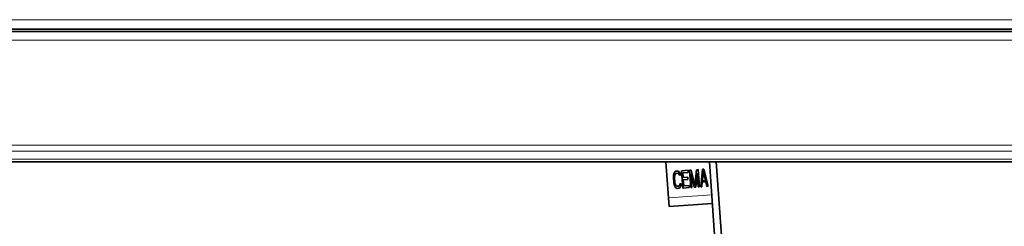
# Model space of a CAD drawing. Header units: millimetres. Extents: x 0 to 1118, y 0 to 864.
# Tile 74 of 86: x 520 to 577, y 445 to 457. Entities that reach past the tile are written whole.
import ezdxf

# ---------------------------------------------------------------- set-up
doc = ezdxf.new("R2010")
doc.units = ezdxf.units.MM
doc.layers.add('ALPHAREV', color=7, linetype='Continuous', lineweight=25)
doc.styles.add('SLDTEXTSTYLE0', font='TXT', dxfattribs={"width": 0.605})
doc.dimstyles.new('SLDDIMSTYLE1', dxfattribs={"dimtxt": 3.175, "dimasz": 4.572, "dimexe": 0, "dimexo": 0.0625, "dimgap": 0.79375, "dimtad": 0, "dimtih": 1, "dimtoh": 1, "dimdec": 4, "dimlfac": 4, "dimzin": 12, "dimdsep": 46, "dimtxsty": 'SLDTEXTSTYLE0', "dimsah": 1, "dimcen": 0.09, "dimadec": 0, "dimazin": 3, "dimtfac": 1, "dimtofl": 0, "dimtmove": 0, "dimatfit": 3, "dimfxl": 1, "dimfrac": 2, "dimtolj": 1, "dimtzin": 12, "dimarcsym": 0})

# ---------------------------------------------------------------- blocks, each defined once
blk = doc.blocks.new('_D_4')
at = {"layer": 'ALPHAREV'}
for p, q in [((475.097, 449.056), (451.055, 449.056)), ((564.396, 387.352), (567.687, 340.295))]:
    blk.add_line(p, q, dxfattribs=at)
for start, end in [(180, 225.12715), (228.94096, 274)]:
    blk.add_arc((560.082, 449.056), 107.427, start, end, dxfattribs=at)
for points in [[(452.655, 449.056), (451.991, 444.469), (453.514, 444.501)], [(567.575, 341.891), (562.972, 342.431), (563.046, 340.908)]]:
    blk.add_solid(points, dxfattribs=at)
at = {"layer": 'ALPHAREV', "insert": (483.519, 372.146), "char_height": 3.175, "attachment_point": 1, "style": 'SLDTEXTSTYLE0'}
blk.add_mtext('94°', dxfattribs=at)

msp = doc.modelspace()

# ---------------------------------------------------------------- linework, layer by layer
at = {"color": 7, "linetype": 'Continuous', "lineweight": 18}
for p, q in [((671.827833, 456.681134), (487.902833, 456.681134)), ((671.655041, 457.243634), (488.075625, 457.243634)), ((671.827833, 456.056134), (487.902833, 456.056134)), ((671.827833, 450.013241), (487.902833, 450.013241)), ((671.827833, 449.659688), (487.902833, 449.659688)), ((671.827833, 449.202581), (487.902833, 449.202581)), ((558.185667, 449.038966), (558.184467, 449.056134)), ((558.431183, 449.056134), (558.185667, 449.038966)), ((557.319904, 446.978683), (559.813814, 447.153074))]:
    msp.add_line(p, q, dxfattribs=at)
at = {"color": 7, "linetype": 'Continuous', "lineweight": 35}
for p, q in [((671.655041, 456.693634), (488.075625, 456.693634)), ((671.827833, 456.556134), (487.902833, 456.556134)), ((671.827833, 449.056134), (487.902833, 449.056134)), ((557.174634, 449.056134), (557.319904, 446.978683)), ((558.200591, 449.056134), (558.185667, 449.038966)), ((559.680739, 449.056134), (563.885848, 388.920272)), ((560.081716, 449.056134), (564.284874, 388.948175)), ((557.613103, 448.161591), (557.616073, 448.268441)), ((557.635365, 447.843219), (557.613103, 448.161591)), ((557.616073, 448.268441), (557.630919, 448.354794)), ((557.630919, 448.354794), (557.666547, 448.442599)), ((557.666547, 448.442599), (557.705144, 448.487955)), ((557.679905, 448.251576), (557.67545, 448.165951)), ((557.67545, 448.165951), (557.697713, 447.847579)), ((557.696235, 448.316704), (557.679905, 448.251576)), ((557.724441, 448.361333), (557.696235, 448.316704)), ((557.705144, 448.487955), (557.755616, 448.512813)), ((557.764522, 448.385465), (557.724441, 448.361333)), ((557.755616, 448.512813), (557.849138, 448.519353)), ((557.858043, 448.392004), (557.764522, 448.385465)), ((557.849138, 448.519353), (557.902579, 448.501761)), ((557.901093, 448.373686), (557.858043, 448.392004)), ((557.935235, 448.333417), (557.901093, 448.373686)), ((557.902579, 448.501761), (557.947112, 448.462218)), ((557.950079, 448.270469), (557.935235, 448.333417)), ((557.947112, 448.462218), (557.994614, 448.380226)), ((558.012426, 448.274829), (557.950079, 448.270469)), ((557.994614, 448.380226), (558.012426, 448.274829)), ((558.077747, 448.535339), (558.451833, 448.561498)), ((558.147503, 447.537775), (558.077747, 448.535339)), ((558.460738, 448.434149), (558.148999, 448.41235)), ((558.148999, 448.41235), (558.168294, 448.136428)), ((558.451833, 448.561498), (558.460738, 448.434149)), ((558.534963, 448.567311), (558.628485, 448.57385)), ((558.60472, 447.569747), (558.534963, 448.567311)), ((558.612153, 448.359423), (558.667068, 447.574106)), ((558.812546, 447.584279), (558.612153, 448.359423)), ((558.628485, 448.57385), (558.84669, 447.693309)), ((558.84669, 447.693309), (558.940224, 448.595649)), ((558.986239, 448.385581), (558.895676, 447.590092)), ((558.940224, 448.595649), (559.033745, 448.602189)), ((559.041154, 447.600265), (558.986239, 448.385581)), ((559.033745, 448.602189), (559.103502, 447.604625)), ((559.186632, 447.610438), (559.283136, 448.619628)), ((559.330638, 448.537635), (559.27719, 447.958027)), ((559.283136, 448.619628), (559.366267, 448.625441)), ((559.464233, 447.971106), (559.330638, 448.537635)), ((559.366267, 448.625441), (559.602284, 447.639503)), ((557.653178, 447.737822), (557.635365, 447.843219)), ((557.679897, 447.654376), (557.653178, 447.737822)), ((557.727399, 447.572384), (557.679897, 447.654376)), ((557.697713, 447.847579), (557.714041, 447.763407)), ((557.714041, 447.763407), (557.739276, 447.701186)), ((557.739276, 447.701186), (557.773419, 447.660916)), ((557.773419, 447.660916), (557.816468, 447.642598)), ((557.816468, 447.642598), (557.90999, 447.649138)), ((557.90999, 447.649138), (557.950071, 447.673269)), ((557.950071, 447.673269), (557.978276, 447.717898)), ((558.007964, 447.592003), (557.969367, 447.546647)), ((557.978276, 447.717898), (557.984215, 447.782299)), ((557.984215, 447.782299), (558.046563, 447.786659)), ((558.043592, 447.679809), (558.007964, 447.592003)), ((558.046563, 447.786659), (558.043592, 447.679809)), ((558.168294, 448.136428), (558.438467, 448.15532)), ((558.447372, 448.027972), (558.177199, 448.009079)), ((558.177199, 448.009079), (558.200946, 447.669483)), ((558.200946, 447.669483), (558.512684, 447.691282)), ((558.438467, 448.15532), (558.447372, 448.027972)), ((558.512684, 447.691282), (558.52159, 447.563933)), ((559.103502, 447.604625), (559.041154, 447.600265)), ((559.24898, 447.614798), (559.186632, 447.610438)), ((559.272735, 447.872401), (559.24898, 447.614798)), ((559.480561, 447.886934), (559.272735, 447.872401)), ((559.27719, 447.958027), (559.464233, 447.971106)), ((559.539936, 447.635143), (559.480561, 447.886934)), ((559.602284, 447.639503), (559.539936, 447.635143)), ((557.771932, 447.532841), (557.727399, 447.572384)), ((557.825373, 447.515249), (557.771932, 447.532841)), ((557.918895, 447.521789), (557.825373, 447.515249)), ((557.969367, 447.546647), (557.918895, 447.521789)), ((558.52159, 447.563933), (558.147503, 447.537775)), ((558.667068, 447.574106), (558.60472, 447.569747)), ((558.895676, 447.590092), (558.812546, 447.584279)), ((557.354782, 446.4799), (557.319904, 446.978683)), ((559.848692, 446.654292), (557.354782, 446.4799))]:
    msp.add_line(p, q, dxfattribs=at)

# ---------------------------------------------------------------- dimensions: what is measured, and where the dimension line sits
at = {"layer": 'ALPHAREV'}
dim = msp.add_angular_dim_2l(base=(460.878236, 407.835683), line1=((564.284874, 388.948175), (559.881845, 451.914418)), line2=((481.490878, 449.056134), (476.697537, 449.056134)), dimstyle='SLDDIMSTYLE1', dxfattribs=at)
dim.commit()
dim.dimension.update_dxf_attribs({"geometry": '_D_4', "text_midpoint": (486.817009, 370.489355), "dimtype": 162})

doc.saveas('drawing.dxf')
